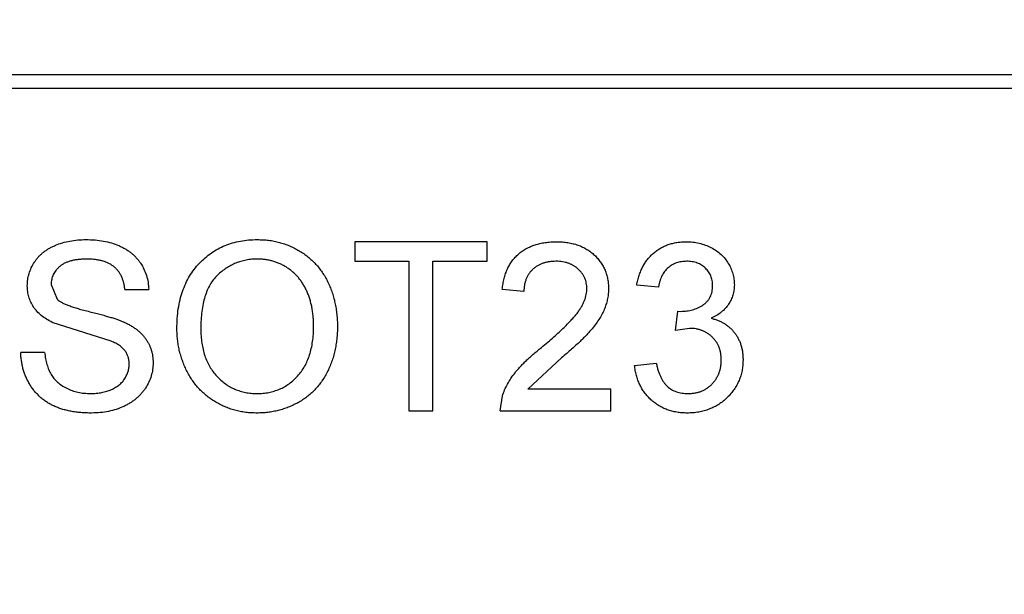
# Model space of a CAD drawing. Header units: millimetres. Extents: x -16 to 538, y -56 to 87.
# Tile 69 of 162: x 456.644 to 458.1, y 2.266 to 3.115. Entities that reach past the tile are written whole.
import ezdxf

# ---------------------------------------------------------------- set-up
doc = ezdxf.new("R2010")
doc.units = ezdxf.units.MM
doc.header["$LTSCALE"] = 1.21
doc.header["$MEASUREMENT"] = 0
doc.header["$PDMODE"] = 3
doc.header["$PDSIZE"] = 0.3125
doc.layers.get('0').update_dxf_attribs({"linetype": 'CONTINUOUS'})
doc.layers.get('DEFPOINTS').update_dxf_attribs({"linetype": 'CONTINUOUS'})
doc.layers.add('Dim', color=3, linetype='CONTINUOUS', lineweight=25)
doc.styles.get("Standard").update_dxf_attribs({"font": 'txt', "width": 0.8})
doc.dimstyles.get("Standard").update_dxf_attribs({"dimtxt": 0.15625, "dimasz": 0.1875, "dimexe": 0.125, "dimexo": 0.0625, "dimgap": 0.09, "dimtad": 0, "dimtih": 1, "dimtoh": 1, "dimzin": 4, "dimdsep": 46, "dimtxsty": 'STANDARD', "dimblk": '_FILLED', "dimblk1": '_FILLED', "dimblk2": '_FILLED', "dimcen": 0.09, "dimazin": 1, "dimtp": 0.01, "dimtm": 0.01, "dimtfac": 1, "dimtofl": 0, "dimtmove": 0, "dimatfit": 3, "dimldrblk": '_FILLED', "dimfxl": 1, "dimtolj": 1, "dimtzin": 4, "dimarcsym": 0})

# ---------------------------------------------------------------- blocks, each defined once
blk = doc.blocks.new('_FILLED')
at = {"color": 0, "linetype": 'ByBlock'}
blk.add_solid([(0, 0), (-1, 0.16667), (-1, -0.16667)], dxfattribs=at)
blk = doc.blocks.new('*D19')
at = {"color": 0, "linetype": 'ByBlock', "lineweight": -2}
for p, q in [((450.6432, 37.0225), (532.5397, 37.0225)), ((532.4147, 37.0225), (532.4147, 16.4209)), ((532.4147, -12.0275), (532.4147, 8.5742)), ((450.6432, -12.0275), (532.5397, -12.0275))]:
    blk.add_line(p, q, dxfattribs=at)
at = {"layer": 'DEFPOINTS', "color": 0, "linetype": 'ByBlock'}
for p in [(450.5807, 37.0225), (450.5807, -12.0275)]:
    blk.add_point(p, dxfattribs=at)
at = {"color": 0, "linetype": 'ByBlock', "lineweight": -2, "xscale": 2.54, "yscale": 2.54, "zscale": 2.54}
for p, rotation in [((532.4147, 37.0225), 90), ((532.4147, -12.0275), 270)]:
    blk.add_blockref('_FILLED', p, dxfattribs=dict(at, rotation=rotation))
at = {"color": 0, "linetype": 'ByBlock', "lineweight": -2, "insert": (532.4147, 12.4975), "char_height": 2.5, "attachment_point": 5, "rotation": 90}
blk.add_mtext('\\A1;49.05', dxfattribs=at)

msp = doc.modelspace()

# ---------------------------------------------------------------- linework, layer by layer
at = {"color": 7, "linetype": 'Continuous'}
for p, q in [((458.5846, 3.0338), (455.8069, 3.0338)), ((455.7872, 3.0141), (458.6043, 3.0141)), ((457.3352, 2.7871), (457.1397, 2.7871)), ((457.1397, 2.7871), (457.1397, 2.7582)), ((457.3352, 2.7582), (457.3352, 2.7871)), ((457.1397, 2.7582), (457.2198, 2.7582)), ((457.2198, 2.7582), (457.2198, 2.5371)), ((457.2551, 2.7582), (457.3352, 2.7582)), ((457.2551, 2.5371), (457.2551, 2.7582)), ((456.691, 2.7241), (456.6999, 2.702)), ((457.5884, 2.7198), (457.5563, 2.723)), ((456.7999, 2.7166), (456.8352, 2.7166)), ((457.3897, 2.7134), (457.3576, 2.7166)), ((457.6137, 2.6557), (457.617, 2.6845)), ((457.617, 2.6845), (457.6216, 2.6842)), ((456.7797, 2.6401), (456.6926, 2.6678)), ((457.6345, 2.6591), (457.6137, 2.6557)), ((456.6813, 2.6236), (456.6461, 2.6236)), ((457.4453, 2.6155), (457.3956, 2.5691)), ((457.5531, 2.6044), (457.5852, 2.6076)), ((457.5179, 2.5691), (457.3956, 2.5691)), ((457.5179, 2.5371), (457.5179, 2.5691)), ((457.3544, 2.5371), (457.3578, 2.5593)), ((457.2198, 2.5371), (457.2551, 2.5371)), ((457.3544, 2.5371), (457.5179, 2.5371))]:
    msp.add_line(p, q, dxfattribs=at)
for points, knots in [([(456.6557, 2.7218), (456.6558, 2.7249), (456.6561, 2.7311), (456.6582, 2.7401), (456.6615, 2.7488), (456.6653, 2.7558), (456.669, 2.761), (456.6721, 2.7647), (456.6756, 2.7682), (456.6793, 2.7715), (456.6834, 2.7744), (456.6877, 2.7772), (456.6923, 2.7796), (456.6989, 2.7827), (456.7077, 2.7857), (456.7188, 2.7884), (456.7305, 2.79), (456.7384, 2.7902), (456.7425, 2.7903)], [0, 0, 0, 0, 0.074995, 0.149165, 0.223664, 0.300412, 0.33957, 0.378921, 0.418096, 0.45823, 0.498427, 0.539708, 0.582216, 0.625824, 0.715481, 0.807384, 0.901634, 1, 1, 1, 1]), ([(456.7425, 2.7903), (456.7469, 2.7902), (456.7556, 2.79), (456.7682, 2.7883), (456.7799, 2.7855), (456.7891, 2.7823), (456.7959, 2.7791), (456.8007, 2.7766), (456.8052, 2.7737), (456.8094, 2.7706), (456.8133, 2.7672), (456.8168, 2.7635), (456.8202, 2.7596), (456.8241, 2.7541), (456.8283, 2.7467), (456.8319, 2.7372), (456.8345, 2.7271), (456.8349, 2.7201), (456.8352, 2.7166)], [0, 0, 0, 0, 0.100475, 0.195644, 0.286083, 0.372983, 0.415026, 0.456052, 0.495939, 0.535566, 0.574087, 0.612519, 0.651081, 0.689513, 0.766237, 0.84235, 0.919974, 1, 1, 1, 1]), ([(456.8769, 2.6588), (456.8769, 2.6638), (456.8771, 2.6736), (456.8787, 2.6878), (456.8813, 2.7012), (456.8849, 2.7137), (456.8896, 2.7254), (456.8952, 2.7363), (456.9021, 2.7463), (456.9098, 2.7555), (456.9184, 2.7636), (456.9276, 2.7708), (456.9375, 2.7768), (456.9479, 2.7818), (456.959, 2.7856), (456.9707, 2.7883), (456.9829, 2.79), (456.9913, 2.7902), (456.9956, 2.7903)], [0, 0, 0, 0, 0.075226, 0.146575, 0.2145, 0.27953, 0.342403, 0.403496, 0.463762, 0.523864, 0.583252, 0.641302, 0.698898, 0.756295, 0.814628, 0.874325, 0.935783, 1, 1, 1, 1]), ([(456.9956, 2.7903), (456.9984, 2.7902), (457.004, 2.7901), (457.0123, 2.7894), (457.0204, 2.7881), (457.0282, 2.7863), (457.0359, 2.7839), (457.0433, 2.7812), (457.0505, 2.7778), (457.0575, 2.7739), (457.0642, 2.7697), (457.0705, 2.7649), (457.0764, 2.7598), (457.0819, 2.7543), (457.0869, 2.7483), (457.0916, 2.742), (457.0958, 2.7353), (457.0997, 2.7281), (457.1031, 2.7207), (457.106, 2.713), (457.1085, 2.7051), (457.1105, 2.6968), (457.112, 2.6884), (457.1132, 2.6797), (457.1139, 2.6708), (457.114, 2.6647), (457.114, 2.6617)], [0, 0, 0, 0, 0.043099, 0.085587, 0.126908, 0.167967, 0.20845, 0.249025, 0.289281, 0.33001, 0.370598, 0.410466, 0.450033, 0.489688, 0.529116, 0.569037, 0.609703, 0.650759, 0.692509, 0.734219, 0.776707, 0.819552, 0.863351, 0.907839, 0.953334, 1, 1, 1, 1]), ([(457.3576, 2.7166), (457.358, 2.7194), (457.3586, 2.7248), (457.3602, 2.7327), (457.3624, 2.74), (457.3651, 2.7469), (457.3684, 2.7532), (457.3722, 2.7591), (457.3767, 2.7643), (457.3816, 2.7691), (457.387, 2.7734), (457.393, 2.7771), (457.3994, 2.7801), (457.4062, 2.7827), (457.4134, 2.7847), (457.4211, 2.786), (457.4293, 2.7869), (457.4349, 2.787), (457.4378, 2.7871)], [0, 0, 0, 0, 0.070675, 0.137493, 0.201473, 0.262869, 0.32255, 0.380737, 0.43822, 0.495487, 0.553484, 0.611346, 0.670644, 0.731587, 0.794183, 0.859445, 0.928208, 1, 1, 1, 1]), ([(457.4378, 2.7871), (457.4406, 2.787), (457.4463, 2.7869), (457.4545, 2.7859), (457.4622, 2.7844), (457.4695, 2.7823), (457.4764, 2.7795), (457.4827, 2.776), (457.4886, 2.772), (457.494, 2.7674), (457.4988, 2.7623), (457.5031, 2.7568), (457.5066, 2.7511), (457.5097, 2.7451), (457.5119, 2.7388), (457.5135, 2.7321), (457.5145, 2.7252), (457.5146, 2.7205), (457.5147, 2.7181)], [0, 0, 0, 0, 0.074712, 0.145539, 0.213339, 0.278615, 0.342094, 0.40389, 0.465063, 0.526577, 0.587328, 0.64638, 0.704345, 0.761672, 0.819418, 0.878039, 0.937796, 1, 1, 1, 1]), ([(457.5563, 2.723), (457.5568, 2.7255), (457.5578, 2.7303), (457.5598, 2.7373), (457.5623, 2.7439), (457.5652, 2.7501), (457.5685, 2.7558), (457.5723, 2.7611), (457.5765, 2.766), (457.5811, 2.7704), (457.5861, 2.7743), (457.5914, 2.7777), (457.597, 2.7806), (457.603, 2.783), (457.6092, 2.7849), (457.6157, 2.7861), (457.6225, 2.787), (457.6271, 2.787), (457.6295, 2.7871)], [0, 0, 0, 0, 0.071036, 0.139343, 0.204958, 0.268332, 0.330129, 0.390664, 0.450861, 0.510587, 0.570374, 0.629455, 0.687994, 0.747581, 0.807839, 0.870034, 0.93381, 1, 1, 1, 1]), ([(457.6295, 2.7871), (457.6327, 2.787), (457.6391, 2.7868), (457.6486, 2.7851), (457.6576, 2.7824), (457.6661, 2.7786), (457.674, 2.7741), (457.681, 2.7686), (457.687, 2.7622), (457.6918, 2.7552), (457.6957, 2.7476), (457.6985, 2.7398), (457.7003, 2.7318), (457.7005, 2.7263), (457.7006, 2.7235)], [0, 0, 0, 0, 0.092054, 0.181008, 0.26913, 0.357137, 0.443549, 0.526433, 0.607453, 0.688385, 0.767854, 0.845531, 0.922529, 1, 1, 1, 1]), ([(456.7439, 2.7614), (456.7417, 2.7614), (456.7374, 2.7614), (456.7312, 2.7608), (456.7254, 2.76), (456.7201, 2.7588), (456.7153, 2.7572), (456.7109, 2.7554), (456.707, 2.7531), (456.7036, 2.7506), (456.7006, 2.7478), (456.6981, 2.7448), (456.6958, 2.7417), (456.6941, 2.7385), (456.6926, 2.7351), (456.6917, 2.7315), (456.6911, 2.7279), (456.691, 2.7254), (456.691, 2.7241)], [0, 0, 0, 0, 0.091511, 0.177143, 0.257108, 0.331198, 0.400592, 0.465625, 0.526973, 0.585443, 0.641399, 0.695044, 0.746782, 0.796959, 0.847545, 0.897439, 0.947649, 1, 1, 1, 1]), ([(456.7999, 2.7166), (456.7997, 2.7184), (456.7993, 2.7219), (456.7982, 2.7269), (456.7967, 2.7316), (456.7949, 2.736), (456.7927, 2.7401), (456.7902, 2.7438), (456.7873, 2.7471), (456.784, 2.7502), (456.7804, 2.7528), (456.7764, 2.7551), (456.7719, 2.7571), (456.7671, 2.7587), (456.7619, 2.7599), (456.7562, 2.7608), (456.7502, 2.7613), (456.746, 2.7614), (456.7439, 2.7614)], [0, 0, 0, 0, 0.067155, 0.131403, 0.192732, 0.251253, 0.307704, 0.362699, 0.417778, 0.472304, 0.527873, 0.58523, 0.645057, 0.707952, 0.774434, 0.84494, 0.920404, 1, 1, 1, 1]), ([(456.9958, 2.7614), (456.993, 2.7614), (456.9874, 2.7613), (456.9793, 2.7601), (456.9714, 2.7582), (456.9638, 2.7557), (456.9566, 2.7523), (456.9497, 2.7481), (456.943, 2.7433), (456.9366, 2.7378), (456.9307, 2.7314), (456.9257, 2.7238), (456.9215, 2.7153), (456.918, 2.7058), (456.9153, 2.6954), (456.9135, 2.6839), (456.9123, 2.6715), (456.9122, 2.6629), (456.9121, 2.6584)], [0, 0, 0, 0, 0.055943, 0.110382, 0.164048, 0.216759, 0.269601, 0.323009, 0.377581, 0.433449, 0.490922, 0.550625, 0.613117, 0.679861, 0.751358, 0.828261, 0.910795, 1, 1, 1, 1]), ([(457.0788, 2.6619), (457.0788, 2.6644), (457.0787, 2.6693), (457.0782, 2.6764), (457.0774, 2.6833), (457.0764, 2.69), (457.0749, 2.6965), (457.0732, 2.7027), (457.0711, 2.7086), (457.0688, 2.7144), (457.0661, 2.7198), (457.0632, 2.7249), (457.0599, 2.7297), (457.0564, 2.7343), (457.0525, 2.7384), (457.0484, 2.7423), (457.044, 2.7459), (457.0393, 2.7491), (457.0344, 2.752), (457.0293, 2.7545), (457.0241, 2.7567), (457.0187, 2.7584), (457.0132, 2.7598), (457.0075, 2.7608), (457.0017, 2.7613), (456.9978, 2.7614), (456.9958, 2.7614)], [0, 0, 0, 0, 0.050852, 0.099752, 0.147438, 0.194086, 0.239171, 0.28334, 0.326577, 0.368936, 0.410572, 0.451051, 0.490877, 0.530044, 0.568937, 0.607578, 0.64642, 0.685679, 0.724799, 0.763513, 0.802173, 0.84074, 0.879649, 0.919071, 0.959098, 1, 1, 1, 1]), ([(457.437, 2.7582), (457.4353, 2.7582), (457.4319, 2.7581), (457.4269, 2.7575), (457.4222, 2.7567), (457.4178, 2.7554), (457.4136, 2.7537), (457.4097, 2.7516), (457.406, 2.7492), (457.4027, 2.7464), (457.3996, 2.7433), (457.397, 2.7399), (457.3948, 2.7361), (457.3929, 2.7321), (457.3915, 2.7279), (457.3904, 2.7233), (457.3898, 2.7184), (457.3897, 2.7151), (457.3897, 2.7134)], [0, 0, 0, 0, 0.070696, 0.138358, 0.20337, 0.2657, 0.327256, 0.386512, 0.445858, 0.505173, 0.56378, 0.622343, 0.680824, 0.739795, 0.800801, 0.864239, 0.930631, 1, 1, 1, 1]), ([(457.4826, 2.7178), (457.4826, 2.7192), (457.4825, 2.7219), (457.4819, 2.726), (457.481, 2.7299), (457.4795, 2.7335), (457.4778, 2.7371), (457.4756, 2.7404), (457.473, 2.7436), (457.47, 2.7466), (457.4668, 2.7494), (457.4632, 2.7517), (457.4595, 2.7538), (457.4555, 2.7554), (457.4512, 2.7567), (457.4467, 2.7576), (457.4419, 2.7581), (457.4387, 2.7582), (457.437, 2.7582)], [0, 0, 0, 0, 0.061762, 0.121174, 0.179421, 0.236843, 0.294322, 0.353191, 0.412721, 0.474522, 0.537057, 0.599591, 0.662367, 0.725246, 0.790316, 0.857724, 0.927232, 1, 1, 1, 1]), ([(457.6305, 2.7582), (457.6278, 2.7581), (457.6226, 2.7579), (457.6152, 2.7561), (457.6085, 2.753), (457.6035, 2.7495), (457.6, 2.7461), (457.5975, 2.7432), (457.5954, 2.7401), (457.5935, 2.7366), (457.5918, 2.7328), (457.5904, 2.7287), (457.5892, 2.7244), (457.5887, 2.7213), (457.5884, 2.7198)], [0, 0, 0, 0, 0.127797, 0.246795, 0.362284, 0.477652, 0.536237, 0.59559, 0.656344, 0.719085, 0.784349, 0.852876, 0.924551, 1, 1, 1, 1]), ([(457.6685, 2.7225), (457.6685, 2.7237), (457.6685, 2.7262), (457.6679, 2.7299), (457.6671, 2.7333), (457.6659, 2.7366), (457.6644, 2.7398), (457.6625, 2.7427), (457.6604, 2.7455), (457.6579, 2.7481), (457.6552, 2.7505), (457.6522, 2.7526), (457.6491, 2.7544), (457.6457, 2.7557), (457.6422, 2.7569), (457.6384, 2.7576), (457.6345, 2.7582), (457.6318, 2.7582), (457.6305, 2.7582)], [0, 0, 0, 0, 0.065093, 0.127304, 0.188122, 0.247131, 0.306077, 0.365678, 0.426103, 0.487841, 0.550317, 0.611805, 0.672737, 0.734883, 0.79768, 0.862475, 0.929775, 1, 1, 1, 1]), ([(456.6926, 2.6678), (456.6897, 2.6694), (456.684, 2.6724), (456.6763, 2.6779), (456.6699, 2.684), (456.6647, 2.6907), (456.6606, 2.6979), (456.6579, 2.7055), (456.656, 2.7135), (456.6558, 2.719), (456.6557, 2.7218)], [0, 0, 0, 0, 0.144805, 0.279512, 0.406394, 0.527502, 0.645393, 0.761885, 0.878942, 1, 1, 1, 1]), ([(457.6216, 2.6842), (457.6246, 2.6843), (457.6304, 2.6845), (457.6388, 2.6863), (457.6468, 2.6892), (457.653, 2.6927), (457.6575, 2.6959), (457.6604, 2.6988), (457.663, 2.7019), (457.665, 2.7055), (457.6666, 2.7093), (457.6677, 2.7134), (457.6684, 2.7178), (457.6685, 2.7209), (457.6685, 2.7225)], [0, 0, 0, 0, 0.129789, 0.254605, 0.378435, 0.50292, 0.565018, 0.624848, 0.683448, 0.742765, 0.802757, 0.86522, 0.930779, 1, 1, 1, 1]), ([(457.7006, 2.7235), (457.7005, 2.7209), (457.7003, 2.7158), (457.6986, 2.7083), (457.6958, 2.7012), (457.6921, 2.6945), (457.6873, 2.6883), (457.6813, 2.6827), (457.6744, 2.6778), (457.6691, 2.6753), (457.6665, 2.674)], [0, 0, 0, 0, 0.121951, 0.240787, 0.35855, 0.479066, 0.601519, 0.727551, 0.859932, 1, 1, 1, 1]), ([(457.4154, 2.6306), (457.4186, 2.6333), (457.4248, 2.6385), (457.4336, 2.6462), (457.4416, 2.6534), (457.4487, 2.6602), (457.4549, 2.6664), (457.4604, 2.6722), (457.4651, 2.6774), (457.469, 2.6823), (457.4723, 2.687), (457.475, 2.6915), (457.4773, 2.6959), (457.4793, 2.7004), (457.4808, 2.7048), (457.4818, 2.7092), (457.4825, 2.7135), (457.4826, 2.7163), (457.4826, 2.7178)], [0, 0, 0, 0, 0.11141, 0.214526, 0.309417, 0.396087, 0.474284, 0.544374, 0.60642, 0.660582, 0.709794, 0.756451, 0.800767, 0.843168, 0.884295, 0.923885, 0.962359, 1, 1, 1, 1]), ([(457.5147, 2.7181), (457.5146, 2.7156), (457.5145, 2.7106), (457.5134, 2.7032), (457.5115, 2.6959), (457.5091, 2.6886), (457.5058, 2.6812), (457.5016, 2.6737), (457.4963, 2.666), (457.4913, 2.6595), (457.4866, 2.654), (457.4825, 2.6495), (457.4777, 2.6447), (457.4724, 2.6395), (457.4664, 2.634), (457.46, 2.6281), (457.4528, 2.6219), (457.4479, 2.6177), (457.4453, 2.6155)], [0, 0, 0, 0, 0.057945, 0.116018, 0.174826, 0.234683, 0.296827, 0.364061, 0.436192, 0.51426, 0.556976, 0.604856, 0.657675, 0.715751, 0.77884, 0.847501, 0.921228, 1, 1, 1, 1]), ([(456.6999, 2.702), (456.7008, 2.7013), (456.7027, 2.6997), (456.7063, 2.6975), (456.7107, 2.6953), (456.716, 2.6931), (456.7222, 2.691), (456.7293, 2.6887), (456.7372, 2.6865), (456.7458, 2.6843), (456.7545, 2.6821), (456.7628, 2.68), (456.7704, 2.6779), (456.7773, 2.6759), (456.7835, 2.674), (456.789, 2.6721), (456.7939, 2.6703), (456.7968, 2.6691), (456.7982, 2.6685)], [0, 0, 0, 0, 0.032743, 0.07241, 0.119611, 0.174673, 0.237345, 0.308352, 0.38763, 0.474784, 0.563332, 0.645136, 0.720203, 0.789134, 0.851497, 0.907331, 0.956969, 1, 1, 1, 1]), ([(456.7982, 2.6685), (456.8, 2.6677), (456.8036, 2.666), (456.8086, 2.6633), (456.8132, 2.6604), (456.8175, 2.6573), (456.8214, 2.654), (456.825, 2.6506), (456.8282, 2.6471), (456.831, 2.6433), (456.8335, 2.6394), (456.8357, 2.6354), (456.8375, 2.6312), (456.839, 2.6268), (456.8401, 2.6223), (456.841, 2.6177), (456.8415, 2.6129), (456.8416, 2.6097), (456.8416, 2.608)], [0, 0, 0, 0, 0.074931, 0.147078, 0.216364, 0.282503, 0.346688, 0.408836, 0.469262, 0.528432, 0.587001, 0.644416, 0.702189, 0.759767, 0.81849, 0.877633, 0.93802, 1, 1, 1, 1]), ([(457.6665, 2.674), (457.6683, 2.6735), (457.6718, 2.6726), (457.6768, 2.6708), (457.6816, 2.6686), (457.6861, 2.6662), (457.6902, 2.6633), (457.6941, 2.6601), (457.6977, 2.6566), (457.7009, 2.6527), (457.7039, 2.6486), (457.7064, 2.6441), (457.7086, 2.6394), (457.7104, 2.6345), (457.7117, 2.6293), (457.7127, 2.6238), (457.7133, 2.6182), (457.7134, 2.6143), (457.7134, 2.6123)], [0, 0, 0, 0, 0.065828, 0.128938, 0.190858, 0.251186, 0.310974, 0.37005, 0.429672, 0.489507, 0.549975, 0.610075, 0.670915, 0.732909, 0.796711, 0.861825, 0.929892, 1, 1, 1, 1]), ([(456.9954, 2.5339), (456.9926, 2.5339), (456.9869, 2.534), (456.9785, 2.5348), (456.9703, 2.5361), (456.9623, 2.538), (456.9546, 2.5404), (456.9471, 2.5433), (456.9398, 2.5467), (456.9328, 2.5507), (456.9262, 2.5551), (456.9199, 2.5599), (456.914, 2.5651), (456.9086, 2.5707), (456.9035, 2.5767), (456.8989, 2.5831), (456.8947, 2.5898), (456.891, 2.5969), (456.8876, 2.6042), (456.8848, 2.6117), (456.8823, 2.6193), (456.8803, 2.627), (456.8788, 2.6348), (456.8777, 2.6427), (456.8769, 2.6507), (456.8769, 2.6561), (456.8769, 2.6588)], [0, 0, 0, 0, 0.044697, 0.088534, 0.131409, 0.173814, 0.215715, 0.257247, 0.298848, 0.340604, 0.382029, 0.42297, 0.463632, 0.504048, 0.544591, 0.584964, 0.626265, 0.667979, 0.709943, 0.751382, 0.792619, 0.833948, 0.875008, 0.916446, 0.957907, 1, 1, 1, 1]), ([(456.9121, 2.6584), (456.9122, 2.6548), (456.9123, 2.6477), (456.9135, 2.6375), (456.9153, 2.6278), (456.9178, 2.6187), (456.9212, 2.6102), (456.9253, 2.6022), (456.9301, 2.5949), (456.9357, 2.5883), (456.9418, 2.5823), (456.9483, 2.577), (456.9552, 2.5726), (456.9625, 2.569), (456.9702, 2.5662), (456.9782, 2.5642), (456.9866, 2.5629), (456.9924, 2.5628), (456.9953, 2.5627)], [0, 0, 0, 0, 0.075964, 0.148125, 0.217201, 0.2833, 0.347202, 0.4093, 0.470426, 0.531588, 0.591739, 0.650258, 0.707303, 0.764208, 0.821148, 0.879119, 0.938423, 1, 1, 1, 1]), ([(456.9953, 2.5627), (456.9983, 2.5628), (457.0041, 2.5629), (457.0126, 2.5642), (457.0208, 2.5662), (457.0285, 2.569), (457.0358, 2.5727), (457.0428, 2.5771), (457.0493, 2.5825), (457.0554, 2.5885), (457.0609, 2.5953), (457.0658, 2.6028), (457.0697, 2.6111), (457.0731, 2.6199), (457.0756, 2.6295), (457.0775, 2.6397), (457.0786, 2.6506), (457.0787, 2.6581), (457.0788, 2.6619)], [0, 0, 0, 0, 0.061055, 0.119545, 0.176806, 0.232956, 0.288583, 0.344667, 0.401662, 0.46054, 0.520477, 0.581213, 0.643431, 0.707961, 0.775371, 0.846414, 0.921152, 1, 1, 1, 1]), ([(457.114, 2.6617), (457.114, 2.6586), (457.1139, 2.6524), (457.1132, 2.6434), (457.112, 2.6346), (457.1103, 2.626), (457.1082, 2.6177), (457.1056, 2.6096), (457.1024, 2.6018), (457.0989, 2.5942), (457.0949, 2.587), (457.0905, 2.5802), (457.0857, 2.5739), (457.0805, 2.568), (457.0749, 2.5626), (457.0689, 2.5576), (457.0625, 2.5531), (457.0557, 2.5491), (457.0486, 2.5455), (457.0415, 2.5424), (457.0341, 2.5398), (457.0267, 2.5376), (457.019, 2.536), (457.0113, 2.5347), (457.0034, 2.534), (456.9981, 2.5339), (456.9954, 2.5339)], [0, 0, 0, 0, 0.04756, 0.093962, 0.139112, 0.183626, 0.227457, 0.270703, 0.313611, 0.35626, 0.398366, 0.439557, 0.480045, 0.519888, 0.559658, 0.599421, 0.639208, 0.679668, 0.72002, 0.759859, 0.79956, 0.839199, 0.878956, 0.918794, 0.959083, 1, 1, 1, 1]), ([(457.6813, 2.6126), (457.6813, 2.6142), (457.6812, 2.6174), (457.6806, 2.6222), (457.6796, 2.6267), (457.6781, 2.631), (457.6762, 2.6351), (457.674, 2.639), (457.6713, 2.6426), (457.6682, 2.646), (457.6648, 2.6491), (457.6611, 2.6517), (457.6572, 2.654), (457.6531, 2.6558), (457.6488, 2.6573), (457.6442, 2.6584), (457.6394, 2.659), (457.6361, 2.659), (457.6345, 2.6591)], [0, 0, 0, 0, 0.067051, 0.13118, 0.193722, 0.254499, 0.314763, 0.375117, 0.436023, 0.498297, 0.560571, 0.621619, 0.681973, 0.742853, 0.804272, 0.867473, 0.932273, 1, 1, 1, 1]), ([(456.8063, 2.6063), (456.8063, 2.6082), (456.8061, 2.6117), (456.805, 2.6168), (456.803, 2.6215), (456.8003, 2.626), (456.7966, 2.6301), (456.792, 2.6338), (456.7862, 2.6372), (456.782, 2.6391), (456.7797, 2.6401)], [0, 0, 0, 0, 0.117768, 0.230176, 0.339843, 0.450625, 0.566943, 0.696021, 0.839438, 1, 1, 1, 1]), ([(456.7508, 2.5339), (456.7481, 2.5339), (456.7427, 2.5339), (456.7349, 2.5345), (456.7274, 2.5352), (456.7202, 2.5364), (456.7134, 2.5379), (456.7069, 2.5397), (456.7008, 2.5418), (456.6949, 2.5442), (456.6894, 2.5471), (456.6842, 2.5502), (456.6793, 2.5536), (456.6748, 2.5575), (456.6705, 2.5616), (456.6665, 2.566), (456.6628, 2.5708), (456.6595, 2.5759), (456.6565, 2.5813), (456.6538, 2.5868), (456.6516, 2.5925), (456.6497, 2.5984), (456.6482, 2.6045), (456.6471, 2.6107), (456.6463, 2.6171), (456.6462, 2.6214), (456.6461, 2.6236)], [0, 0, 0, 0, 0.052493, 0.102825, 0.151397, 0.198033, 0.242876, 0.285999, 0.327849, 0.368395, 0.407852, 0.446838, 0.485166, 0.523341, 0.561602, 0.59992, 0.638496, 0.677791, 0.71729, 0.756605, 0.796068, 0.835886, 0.875714, 0.916263, 0.95776, 1, 1, 1, 1]), ([(456.6813, 2.6236), (456.6817, 2.6205), (456.6825, 2.6144), (456.6846, 2.6058), (456.6872, 2.598), (456.6906, 2.591), (456.695, 2.5849), (456.7003, 2.5794), (456.7067, 2.5746), (456.714, 2.5703), (456.722, 2.567), (456.7307, 2.5645), (456.7398, 2.563), (456.7461, 2.5628), (456.7492, 2.5627)], [0, 0, 0, 0, 0.093796, 0.180188, 0.260363, 0.334847, 0.407093, 0.481448, 0.559271, 0.64227, 0.728586, 0.815978, 0.906035, 1, 1, 1, 1]), ([(457.3578, 2.5593), (457.3588, 2.5622), (457.361, 2.5682), (457.3654, 2.5768), (457.3705, 2.5854), (457.3755, 2.5923), (457.3801, 2.5979), (457.384, 2.6022), (457.3882, 2.6067), (457.3929, 2.6113), (457.398, 2.6159), (457.4034, 2.6208), (457.4092, 2.6257), (457.4133, 2.6289), (457.4154, 2.6306)], [0, 0, 0, 0, 0.100388, 0.204407, 0.310686, 0.422157, 0.480685, 0.543238, 0.6095, 0.679555, 0.753841, 0.831641, 0.913813, 1, 1, 1, 1]), ([(456.7492, 2.5627), (456.7521, 2.5628), (456.7576, 2.5629), (456.7656, 2.5641), (456.7731, 2.5658), (456.78, 2.5685), (456.7862, 2.5717), (456.7916, 2.5755), (456.7963, 2.5799), (456.7999, 2.5848), (456.8028, 2.59), (456.8049, 2.5954), (456.8061, 2.6008), (456.8063, 2.6045), (456.8063, 2.6063)], [0, 0, 0, 0, 0.105584, 0.205868, 0.300947, 0.393002, 0.480949, 0.562874, 0.641461, 0.717742, 0.791772, 0.862716, 0.931777, 1, 1, 1, 1]), ([(456.8416, 2.608), (456.8415, 2.6048), (456.8412, 2.5983), (456.839, 2.5887), (456.8355, 2.5795), (456.8314, 2.5721), (456.8275, 2.5665), (456.8242, 2.5625), (456.8206, 2.5587), (456.8167, 2.5552), (456.8125, 2.5519), (456.808, 2.5489), (456.8032, 2.5461), (456.7964, 2.5427), (456.7873, 2.5391), (456.7757, 2.5361), (456.7635, 2.5342), (456.7551, 2.534), (456.7508, 2.5339)], [0, 0, 0, 0, 0.074816, 0.148535, 0.223872, 0.301297, 0.340894, 0.38034, 0.420127, 0.45995, 0.500831, 0.541907, 0.584439, 0.62808, 0.717267, 0.80786, 0.901925, 1, 1, 1, 1]), ([(457.5852, 2.6076), (457.5856, 2.6057), (457.5864, 2.6019), (457.588, 2.5966), (457.5897, 2.5916), (457.5918, 2.5872), (457.5938, 2.583), (457.5962, 2.5794), (457.5988, 2.5761), (457.6015, 2.5732), (457.6045, 2.5707), (457.6077, 2.5686), (457.6112, 2.5668), (457.6149, 2.5653), (457.6189, 2.5642), (457.6231, 2.5633), (457.6275, 2.5628), (457.6305, 2.5627), (457.6321, 2.5627)], [0, 0, 0, 0, 0.082566, 0.15976, 0.233155, 0.301356, 0.365752, 0.426437, 0.484185, 0.539549, 0.593156, 0.647048, 0.701446, 0.757, 0.81384, 0.873058, 0.934963, 1, 1, 1, 1]), ([(457.7134, 2.6123), (457.7133, 2.6096), (457.7132, 2.6043), (457.7121, 2.5966), (457.7102, 2.5891), (457.7076, 2.582), (457.7044, 2.5751), (457.7003, 2.5686), (457.6955, 2.5624), (457.6901, 2.5566), (457.6841, 2.5512), (457.6777, 2.5466), (457.6708, 2.5427), (457.6636, 2.5395), (457.656, 2.5369), (457.648, 2.5351), (457.6396, 2.5341), (457.6338, 2.5339), (457.6309, 2.5339)], [0, 0, 0, 0, 0.063503, 0.124805, 0.18492, 0.244376, 0.303775, 0.364133, 0.425376, 0.488388, 0.551743, 0.61386, 0.67564, 0.737737, 0.800417, 0.864658, 0.930985, 1, 1, 1, 1]), ([(457.6321, 2.5627), (457.6339, 2.5627), (457.6374, 2.5628), (457.6426, 2.5636), (457.6476, 2.5646), (457.6522, 2.5662), (457.6565, 2.5683), (457.6606, 2.5707), (457.6644, 2.5736), (457.6679, 2.577), (457.6711, 2.5807), (457.6738, 2.5846), (457.6761, 2.5887), (457.6781, 2.5931), (457.6795, 2.5976), (457.6806, 2.6024), (457.6812, 2.6074), (457.6813, 2.6108), (457.6813, 2.6126)], [0, 0, 0, 0, 0.069461, 0.135658, 0.19962, 0.261651, 0.322053, 0.38234, 0.443223, 0.50493, 0.56682, 0.6276, 0.687476, 0.747351, 0.808174, 0.870133, 0.933721, 1, 1, 1, 1]), ([(457.6309, 2.5339), (457.6283, 2.5339), (457.6231, 2.534), (457.6156, 2.535), (457.6083, 2.5365), (457.6014, 2.5387), (457.5949, 2.5414), (457.5887, 2.5449), (457.5828, 2.5488), (457.5773, 2.5534), (457.5723, 2.5585), (457.5678, 2.564), (457.564, 2.5698), (457.5606, 2.576), (457.5578, 2.5826), (457.5557, 2.5896), (457.554, 2.5968), (457.5534, 2.6018), (457.5531, 2.6044)], [0, 0, 0, 0, 0.067794, 0.133464, 0.196934, 0.258481, 0.319787, 0.380431, 0.44099, 0.502867, 0.564806, 0.625526, 0.685604, 0.746041, 0.807347, 0.869717, 0.93379, 1, 1, 1, 1])]:
    msp.add_open_spline(points, degree=3, knots=knots, dxfattribs=at)

# ---------------------------------------------------------------- dimensions: what is measured, and where the dimension line sits
at = {"layer": 'Dim'}
dim = msp.add_linear_dim(base=(532.4147, -12.0275), p1=(450.5807, 37.0225), p2=(450.5807, -12.0275), angle=90, dimstyle='STANDARD', override={"dimtxt": 2.5, "dimasz": 2.54, "dimtih": 0, "dimtoh": 0, "dimzin": 0, "dimcen": 0.198, "dimadec": 0, "dimazin": 0, "dimtp": 0, "dimtm": 0, "dimtdec": 4, "dimtzin": 0}, dxfattribs=at)
dim.commit()
dim.dimension.update_dxf_attribs({"geometry": '*D19', "text_midpoint": (532.4147, 12.4975)})

doc.saveas('drawing.dxf')
